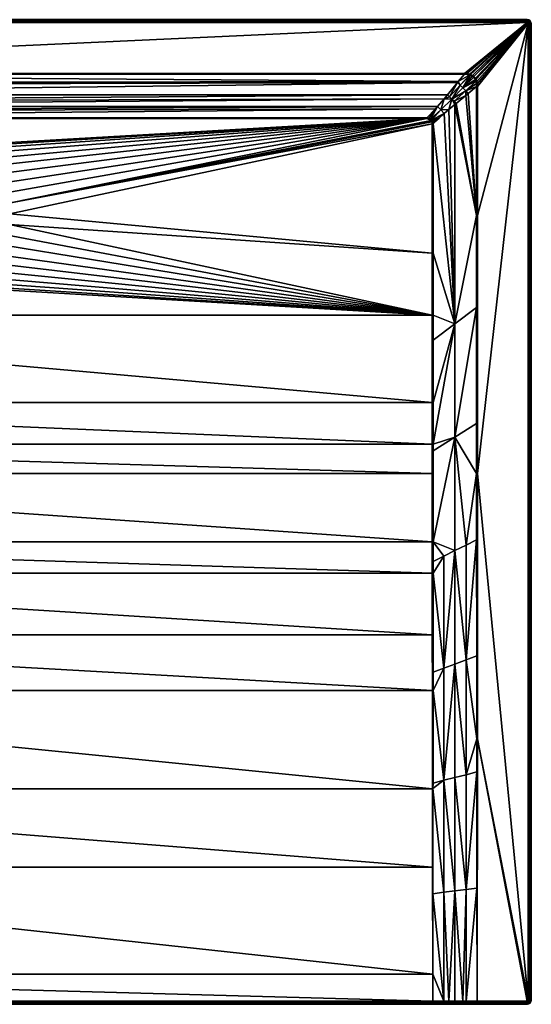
# Model space of a CAD drawing. Header units: millimetres. Extents: x 1 to 1201, y -1002 to -2.
# Tile 20 of 20: x 682 to 1201, y -1002 to -2. Entities that reach past the tile are written whole.
import ezdxf

# ---------------------------------------------------------------- set-up
doc = ezdxf.new("R2010")
doc.units = ezdxf.units.MM
doc.layers.get('0').update_dxf_attribs({"color": 54})

msp = doc.modelspace()

# ---------------------------------------------------------------- meshes
at = {"color": 7}
mesh = msp.add_polyface(dxfattribs=at)
corners = [(101.1, -107.9, 244.4), (101.1, -239, 244.4), (529.5, -199.3, 244.4), (101.1, -107.9, 244.4), (530.8, -188.5, 244.4), (101.4, -105.8, 244.4), (106.5, -102.5, 244.4), (106.5, -102.5, 244.4), (105.9, -102.5, 244.4), (102.9, -103.5, 244.4), (102, -104.4, 244.4), (103.1, -103.4, 244.4), (104.3, -102.8, 244.4), (100.2, -107.9, 244.6), (91.1, -99.2, 247.6), (100.2, -107.9, 244.6), (4.6, -2, 256.4), (1196.6, -2, 229.4), (4.6, -2, 229.4), (104.1, -102.1, 244.5), (100.4, -95.4, 246.6), (102.7, -102.8, 244.5), (95.9, -90.3, 248.3), (102.5, -103, 244.5), (92.3, -93.7, 247.8), (102, -103.4, 244.5), (101.4, -104, 244.5), (105.9, -101.6, 244.5), (106.5, -101.6, 244.6), (106.5, -101.6, 244.6), (100.2, -107.9, 244.6), (100.6, -105.6, 244.5), (88.9, -97.3, 248.3), (100.2, -239, 244.6), (4.6, -5, 259.4), (1196.6, -3.9, 259.2), (4.6, -3.9, 259.2), (1196.6, -2.9, 258.5), (4.6, -2.9, 258.5)]
mesh.append_faces([[corners[k] for k in face] for face in [(0, 1, 2, 0), (0, 2, 3, 0), (3, 4, 5, 3), (5, 6, 7, 5), (5, 7, 8, 5), (9, 10, 11, 9), (11, 10, 5, 11), (11, 5, 12, 11), (12, 5, 8, 12), (13, 14, 15, 13), (16, 17, 18, 16), (19, 20, 21, 19), (21, 20, 22, 21), (21, 22, 23, 21), (23, 22, 24, 23), (23, 24, 25, 23), (25, 24, 26, 25), (19, 27, 20, 19), (20, 27, 28, 20), (20, 28, 29, 20), (13, 30, 14, 13), (31, 26, 32, 31), (6, 29, 28, 6), (6, 28, 7, 6), (7, 28, 27, 7), (7, 27, 8, 7), (8, 27, 19, 8), (8, 19, 12, 8), (12, 19, 21, 12), (12, 21, 11, 12), (11, 21, 23, 11), (11, 23, 9, 11), (9, 23, 25, 9), (9, 25, 10, 9), (25, 26, 10, 25), (10, 26, 31, 10), (10, 31, 5, 10), (5, 31, 30, 5), (5, 30, 3, 5), (3, 30, 13, 3), (33, 1, 0, 33), (33, 0, 15, 33), (15, 0, 3, 15), (15, 3, 13, 15), (34, 35, 36, 34), (36, 37, 38, 36)]], dxfattribs={"vtx3": -1, "color": 7})
mesh = msp.add_polyface(dxfattribs=at)
corners = [(551.4, -194, 232), (532.8, -188.9, 243.8), (532.6, -190.9, 243.8), (551.1, -195.3, 232), (531.6, -199.4, 243.8), (550.7, -204.3, 232), (531.9, -205.8, 243.8), (550.8, -204.7, 232), (532, -210, 243.8), (551.9, -213.2, 232), (534.1, -220.3, 243.8), (106.5, -102.5, 244.4), (569.1, -138.3, 244.4), (579.2, -134.2, 244.4), (544, -158.9, 244.4), (551.3, -150.8, 244.4), (559.7, -143.9, 244.4), (101.1, -107.9, 244.4), (529.5, -199.3, 244.4), (530.8, -188.5, 244.4), (533.7, -178, 244.4), (538.1, -168.1, 244.4), (101.4, -105.8, 244.4), (589.8, -131.7, 244.4), (600.6, -130.9, 244.4), (1094.8, -102.5, 244.4), (68.4, -57.5, 259.3), (75.6, -66, 256.4), (1126.5, -64.8, 256.8), (4.6, -5, 259.4), (68.4, -56.6, 259.4), (1196.6, -5, 259.4), (529.9, -210.2, 244.4), (531, -210.1, 244.3), (530.6, -199.4, 244.3), (531.9, -188.7, 244.3), (534.7, -178.4, 244.3), (539.1, -168.6, 244.3), (533.1, -220.6, 244.3), (543.6, -163.4, 243.8), (540, -169.1, 243.8), (536.6, -176.5, 243.8), (535.6, -178.7, 243.8), (1132.8, -57.5, 259.3), (4.6, -2.9, 258.5), (1196.6, -2.3, 257.6), (4.6, -2.3, 257.6), (1196.6, -2, 256.4), (4.6, -2, 256.4)]
mesh.append_faces([[corners[k] for k in face] for face in [(0, 1, 2, 0), (3, 2, 4, 3), (5, 4, 6, 5), (7, 6, 8, 7), (9, 8, 10, 9), (11, 12, 13, 11), (14, 15, 11, 14), (11, 15, 16, 11), (11, 16, 12, 11), (17, 18, 19, 17), (19, 20, 11, 19), (11, 20, 21, 11), (11, 21, 14, 11), (19, 11, 22, 19), (13, 23, 11, 13), (11, 23, 24, 11), (11, 24, 25, 11), (26, 27, 28, 26), (29, 30, 31, 29), (18, 32, 33, 18), (18, 34, 19, 18), (19, 34, 35, 19), (19, 35, 20, 19), (20, 35, 36, 20), (20, 36, 21, 20), (21, 36, 37, 21), (21, 37, 14, 21), (33, 32, 38, 33), (39, 37, 40, 39), (40, 37, 41, 40), (41, 37, 36, 41), (41, 36, 42, 41), (42, 36, 1, 42), (1, 36, 35, 1), (1, 35, 2, 1), (2, 35, 34, 2), (2, 34, 4, 2), (18, 33, 34, 18), (34, 33, 6, 34), (34, 6, 4, 34), (33, 10, 8, 33), (33, 8, 6, 33), (26, 43, 30, 26), (44, 45, 46, 44), (46, 47, 48, 46)]], dxfattribs={"vtx3": -1, "color": 7})
mesh = msp.add_polyface(dxfattribs=at)
corners = [(591.7, -152.9, 232), (579.8, -136.2, 243.8), (584.7, -154.8, 232), (578.6, -136.7, 243.8), (583.1, -155.3, 232), (570, -140.2, 243.8), (575, -159.1, 232), (565.1, -143.1, 243.8), (574.9, -159.2, 232), (560.9, -145.6, 243.8), (600.6, -152.1, 232), (600.6, -133, 243.8), (595.2, -152.6, 232), (593.2, -133.6, 243.8), (590.1, -133.8, 243.8), (591.9, -153.9, 231.6), (600.6, -153.1, 231.6), (583.4, -156.2, 231.6), (592.1, -154.9, 231.4), (600.6, -154.2, 231.4), (559.7, -143.9, 244.4), (552, -151.6, 244.3), (560.3, -144.8, 244.3), (569.1, -138.3, 244.4), (569.5, -139.3, 244.3), (579.2, -134.2, 244.4), (579.5, -135.3, 244.3), (589.8, -131.7, 244.4), (589.9, -132.8, 244.3), (600.6, -130.9, 244.4), (600.6, -132, 244.3), (553.2, -152, 243.8), (1094.8, -102.5, 244.4), (106.5, -101.6, 244.6), (106.5, -102.5, 244.4), (68.4, -56.6, 259.4), (1132.8, -57.5, 259.3), (1132.8, -56.6, 259.4), (4.6, -5, 259.4), (1196.6, -5, 259.4), (1196.6, -3.9, 259.2), (4.6, -3.9, 259.2), (1196.6, -2.9, 258.5), (4.6, -2.9, 258.5), (1196.6, -2.3, 257.6), (4.6, -2.3, 257.6), (1196.6, -2, 256.4)]
mesh.append_faces([[corners[k] for k in face] for face in [(0, 1, 2, 0), (2, 1, 3, 2), (2, 3, 4, 2), (4, 3, 5, 4), (4, 5, 6, 4), (6, 5, 7, 6), (8, 7, 9, 8), (10, 11, 12, 10), (12, 11, 13, 12), (12, 13, 0, 12), (0, 13, 14, 0), (0, 14, 1, 0), (12, 15, 16, 12), (12, 0, 15, 12), (15, 0, 2, 15), (15, 2, 17, 15), (16, 10, 12, 16), (15, 18, 16, 15), (16, 18, 19, 16), (20, 21, 22, 20), (20, 22, 23, 20), (23, 22, 24, 23), (23, 24, 25, 23), (25, 24, 26, 25), (25, 26, 27, 25), (27, 26, 28, 27), (27, 28, 29, 27), (14, 13, 28, 14), (28, 13, 30, 28), (28, 30, 29, 28), (14, 28, 1, 14), (1, 28, 26, 1), (1, 26, 3, 1), (3, 26, 24, 3), (3, 24, 5, 3), (5, 24, 7, 5), (7, 24, 22, 7), (7, 22, 9, 7), (9, 22, 31, 9), (13, 11, 30, 13), (32, 33, 34, 32), (35, 36, 37, 35), (38, 39, 40, 38), (41, 40, 42, 41), (43, 42, 44, 43), (45, 44, 46, 45)]], dxfattribs={"vtx3": -1, "color": 7})
mesh = msp.add_polyface(dxfattribs=at)
corners = [(1094.8, -102.5, 244.4), (657.2, -158.9, 244.4), (663.1, -168.1, 244.4), (667.6, -178, 244.4), (1099.8, -105.7, 244.4), (1099.3, -104.5, 244.4), (670.5, -188.5, 244.4), (1099.1, -104.3, 244.4), (632.2, -138.3, 244.4), (641.5, -143.9, 244.4), (649.9, -150.8, 244.4), (1096.9, -102.8, 244.4), (1098.2, -103.4, 244.4), (1100.1, -107.4, 244.4), (1100.1, -107.9, 244.4), (1100.1, -107.9, 244.4), (671.7, -199.3, 244.4), (1100.1, -239, 244.4), (1126.5, -64.8, 256.8), (1132.8, -57.5, 259.3), (68.4, -57.5, 259.3), (77.9, -68.6, 255.6), (1125.6, -65.9, 256.4), (85.7, -78.2, 252.4), (1115.5, -78.2, 252.3), (91.6, -85.4, 249.9), (1112.2, -82.3, 251), (1196.6, -2, 256.4), (1196.6, -2, 229.4), (4.6, -2, 256.4), (1196.6, -5, 259.4), (68.4, -56.6, 259.4), (1132.8, -56.6, 259.4), (1098.6, -102.9, 244.5), (1099.2, -103.4, 244.5), (1108.9, -93.7, 247.8), (1094.8, -101.6, 244.6), (1094.8, -101.6, 244.6), (1103.4, -92.5, 247.6), (1097.1, -102.1, 244.5), (1105.3, -90.3, 248.3), (1101.1, -107.9, 244.6), (1101.1, -107.9, 244.6), (1101.1, -239, 244.6), (1101.1, -107.9, 244.6), (1101, -107.3, 244.5), (1100.6, -105.5, 244.5), (1099.9, -104.1, 244.5), (1099.7, -103.9, 244.5)]
mesh.append_faces([[corners[k] for k in face] for face in [(0, 1, 2, 0), (0, 2, 3, 0), (4, 5, 6, 4), (6, 5, 7, 6), (0, 8, 9, 0), (0, 9, 10, 0), (0, 6, 7, 0), (0, 7, 11, 0), (11, 7, 12, 11), (13, 4, 14, 13), (14, 4, 6, 14), (14, 6, 15, 14), (15, 6, 16, 15), (15, 16, 17, 15), (18, 19, 20, 18), (18, 21, 22, 18), (22, 23, 24, 22), (24, 25, 26, 24), (27, 28, 29, 27), (30, 31, 32, 30), (33, 34, 35, 33), (36, 37, 38, 36), (38, 37, 39, 38), (39, 33, 40, 39), (41, 15, 42, 41), (42, 15, 17, 42), (42, 17, 43, 42), (15, 41, 44, 15), (15, 44, 14, 15), (14, 44, 45, 14), (14, 45, 13, 14), (13, 45, 46, 13), (13, 46, 4, 13), (4, 46, 47, 4), (4, 47, 5, 4), (5, 47, 48, 5), (5, 48, 7, 5), (7, 48, 34, 7), (7, 34, 12, 7), (34, 33, 12, 34), (12, 33, 39, 12), (12, 39, 11, 12), (11, 39, 37, 11), (11, 37, 0, 11), (0, 37, 36, 0)]], dxfattribs={"vtx3": -1, "color": 7})
mesh = msp.add_polyface(dxfattribs=at)
corners = [(1101.1, -302, 244.6), (1101.1, -327.4, 244.7), (1123.1, -310.9, 251.9), (1101.1, -107.9, 244.6), (1101.1, -239, 244.6), (1145.2, -200.9, 259.3), (1145.2, -294.4, 259.3), (1123.1, -426.1, 252.3), (1145.2, -412.3, 259.3), (1145.2, -463.1, 259.3), (1134.4, -535.7, 256.3), (1145.2, -530.2, 259.3), (1134.4, -652.3, 256.9), (1101, -564.2, 247.3), (1111.9, -660.7, 251.9), (1111.9, -547, 250.1), (1101, -552.4, 247.1), (1101, -532.5, 246.7), (1123.1, -541.3, 253.2), (1101.1, -390.9, 244.9), (1101.1, -433.2, 245.3), (1101.1, -439.9, 245.4), (1200.6, -6, 256.4), (1200.6, -998, 229.4), (1200.6, -6, 229.4), (1197.6, -6, 259.4), (1146.1, -463.1, 259.4), (1197.6, -998, 259.4), (1100.2, -564.2, 247.2), (1100.2, -532.5, 246.6), (1100.1, -302, 244.4), (1100.1, -390.9, 244.8), (1100.1, -433.2, 245.1), (1145.3, -648.2, 259.3), (1146.1, -200.9, 259.4), (1198.8, -998, 259.2), (1198.8, -6, 259.2), (1199.7, -998, 258.5), (1199.7, -6, 258.5), (1200.4, -998, 257.6), (1200.4, -6, 257.6), (1200.6, -998, 256.4)]
mesh.append_faces([[corners[k] for k in face] for face in [(0, 1, 2, 0), (2, 3, 4, 2), (2, 4, 0, 2), (5, 2, 6, 5), (6, 2, 7, 6), (6, 7, 8, 6), (9, 10, 11, 9), (11, 10, 12, 11), (13, 14, 15, 13), (13, 15, 16, 13), (17, 18, 7, 17), (1, 19, 2, 1), (2, 19, 20, 2), (2, 20, 7, 2), (7, 20, 21, 7), (7, 21, 17, 7), (15, 18, 17, 15), (15, 17, 16, 15), (18, 12, 10, 18), (18, 10, 7, 18), (7, 10, 9, 7), (7, 9, 8, 7), (22, 23, 24, 22), (25, 26, 27, 25), (28, 13, 16, 28), (29, 16, 17, 29), (0, 30, 1, 0), (1, 31, 19, 1), (19, 31, 32, 19), (19, 32, 20, 19), (20, 32, 21, 20), (4, 30, 0, 4), (33, 26, 11, 33), (5, 6, 34, 5), (34, 6, 8, 34), (34, 8, 26, 34), (26, 8, 9, 26), (26, 9, 11, 26), (25, 27, 35, 25), (25, 35, 36, 25), (36, 35, 37, 36), (36, 37, 38, 36), (38, 37, 39, 38), (38, 39, 40, 38), (40, 39, 41, 40), (40, 41, 22, 40)]], dxfattribs={"vtx3": -1, "color": 7})
mesh = msp.add_polyface(dxfattribs=at)
corners = [(1145.2, -69.8, 259.3), (1136.7, -77.1, 256.4), (1145.2, -200.9, 259.3), (1134.1, -79.2, 255.6), (1124.4, -87.1, 252.4), (1141.1, -58.7, 259.4), (1142.4, -59.7, 259.4), (1196.6, -5, 259.4), (1143.9, -61.4, 259.4), (1197.6, -6, 259.4), (1144.6, -62.5, 259.4), (1145.5, -64.9, 259.4), (1145.9, -66.7, 259.4), (1146.1, -69.8, 259.4), (1135.1, -56.7, 259.4), (1138, -57.3, 259.4), (1138.9, -57.6, 259.4), (1146.1, -200.9, 259.4), (1146.1, -463.1, 259.4), (1145, -66.8, 259.3), (1144.7, -65.1, 259.3), (1144.5, -64.5, 259.3), (1138.7, -58.3, 259.3), (1131.3, -71.4, 255.6), (1140.7, -59.3, 259.3), (1142.2, -60.5, 259.3), (1141.9, -60.2, 259.3), (1134.1, -74.2, 255.8), (1143.9, -62.9, 259.3), (1143.3, -61.8, 259.3), (1137.8, -58, 259.3), (1138.2, -58.1, 259.3)]
mesh.append_faces([[corners[k] for k in face] for face in [(0, 1, 2, 0), (2, 1, 3, 2), (2, 3, 4, 2), (5, 6, 7, 5), (6, 8, 9, 6), (9, 8, 10, 9), (10, 11, 9, 10), (9, 11, 12, 9), (9, 12, 13, 9), (14, 15, 7, 14), (7, 16, 5, 7), (13, 17, 9, 13), (9, 17, 18, 9), (19, 20, 21, 19), (22, 23, 24, 22), (24, 23, 25, 24), (24, 25, 26, 24), (27, 1, 0, 27), (0, 19, 27, 0), (27, 19, 21, 27), (23, 21, 28, 23), (23, 28, 25, 23), (25, 28, 29, 25), (14, 30, 15, 14), (15, 30, 31, 15), (15, 31, 16, 15), (31, 22, 16, 31), (16, 22, 24, 16), (16, 24, 5, 16), (5, 24, 26, 5), (5, 26, 6, 5), (6, 26, 25, 6), (6, 25, 8, 6), (25, 29, 8, 25), (8, 29, 28, 8), (8, 28, 10, 8), (10, 28, 21, 10), (10, 21, 11, 10), (21, 20, 11, 21), (11, 20, 19, 11), (11, 19, 12, 11), (12, 19, 0, 12), (12, 0, 13, 12), (2, 17, 0, 2), (0, 17, 13, 0)]], dxfattribs={"vtx3": -1, "color": 7})
mesh = msp.add_polyface(dxfattribs=at)
corners = [(1197, -5.1, 259.4), (1196.6, -5, 259.4), (1197.3, -5.3, 259.4), (1142.4, -59.7, 259.4), (1197.5, -5.7, 259.4), (1197.6, -6, 259.4), (1138, -57.3, 259.4), (1138.9, -57.6, 259.4), (1132.8, -56.6, 259.4), (1135.1, -56.7, 259.4), (1200.6, -6, 256.4), (1200.6, -6, 229.4), (1200.3, -4.5, 229.4), (1200.3, -4.5, 256.4), (1199.4, -3.2, 229.4), (1199.4, -3.2, 256.4), (1198.1, -2.3, 229.4), (1198.1, -2.3, 256.4), (1196.6, -2, 229.4), (1196.6, -2, 256.4), (1198.8, -6, 259.2), (1198.6, -5.2, 259.2), (1198.1, -4.5, 259.2), (1197.4, -4.1, 259.2), (1196.6, -3.9, 259.2), (1199.7, -6, 258.5), (1199.5, -4.8, 258.5), (1198.8, -3.8, 258.5), (1197.8, -3.2, 258.5), (1196.6, -2.9, 258.5), (1200.4, -6, 257.6), (1200.1, -4.6, 257.6), (1199.3, -3.4, 257.6), (1198.1, -2.6, 257.6), (1196.6, -2.3, 257.6)]
mesh.append_faces([[corners[k] for k in face] for face in [(0, 1, 2, 0), (2, 1, 3, 2), (2, 3, 4, 2), (4, 3, 5, 4), (1, 6, 7, 1), (1, 8, 9, 1), (10, 11, 12, 10), (10, 12, 13, 10), (13, 12, 14, 13), (13, 14, 15, 13), (15, 14, 16, 15), (15, 16, 17, 15), (17, 16, 18, 17), (17, 18, 19, 17), (5, 20, 4, 5), (4, 20, 21, 4), (4, 21, 2, 4), (2, 21, 22, 2), (2, 22, 0, 2), (0, 22, 23, 0), (0, 23, 1, 0), (1, 23, 24, 1), (20, 25, 21, 20), (21, 25, 26, 21), (21, 26, 22, 21), (22, 26, 27, 22), (22, 27, 23, 22), (23, 27, 28, 23), (23, 28, 24, 23), (24, 28, 29, 24), (25, 30, 26, 25), (26, 30, 31, 26), (26, 31, 27, 26), (27, 31, 32, 27), (27, 32, 28, 27), (28, 32, 33, 28), (28, 33, 29, 28), (29, 33, 34, 29), (30, 10, 31, 30), (31, 10, 13, 31), (31, 13, 32, 31), (32, 13, 15, 32), (32, 15, 33, 32), (33, 15, 17, 33), (33, 17, 34, 33), (34, 17, 19, 34)]], dxfattribs={"vtx3": -1, "color": 7})
mesh = msp.add_polyface(dxfattribs=at)
corners = [(1145.2, -530.2, 259.3), (1134.4, -652.3, 256.9), (1145.3, -648.2, 259.3), (1145.4, -732.4, 259.4), (1134.4, -768.9, 257.7), (1145.4, -766.1, 259.4), (1134.4, -885.5, 258.5), (1145.5, -884.1, 259.4), (1134.4, -999, 259.4), (1145.6, -999, 259.4), (1200.6, -998, 256.4), (1200.6, -998, 229.4), (1200.6, -6, 256.4), (1197.6, -998, 259.4), (1146.1, -463.1, 259.4), (1145.9, -732.4, 259.4), (1197.3, -998.7, 259.4), (1197.5, -998.4, 259.4), (1197, -999, 259.4), (1196.6, -999, 259.4), (1145.6, -999, 259.4), (1200.3, -999.6, 256.4), (1200.3, -999.6, 229.4), (1145.6, -1000.2, 259.2), (1145.6, -1000.2, 259.2), (1145.6, -1000.2, 259.2), (1196.6, -1000.2, 259.2), (1197.4, -1000, 259.2), (1198.1, -999.6, 259.2), (1198.6, -998.9, 259.2), (1198.8, -998, 259.2), (1198.8, -1000.2, 258.5), (1199.5, -999.2, 258.5), (1199.7, -998, 258.5), (1199.3, -1000.7, 257.6), (1200.1, -999.5, 257.6), (1200.4, -998, 257.6), (1199.4, -1000.9, 256.4)]
mesh.append_faces([[corners[k] for k in face] for face in [(0, 1, 2, 0), (2, 1, 3, 2), (3, 1, 4, 3), (3, 4, 5, 3), (5, 4, 6, 5), (5, 6, 7, 5), (7, 6, 8, 7), (7, 8, 9, 7), (10, 11, 12, 10), (13, 14, 15, 13), (16, 17, 18, 16), (18, 17, 13, 18), (18, 13, 19, 18), (19, 13, 15, 19), (19, 15, 20, 19), (21, 22, 11, 21), (21, 11, 10, 21), (9, 20, 7, 9), (7, 20, 15, 7), (7, 15, 5, 7), (5, 15, 3, 5), (3, 15, 2, 3), (2, 15, 14, 2), (8, 23, 24, 8), (8, 24, 9, 8), (20, 9, 25, 20), (20, 25, 19, 20), (19, 25, 26, 19), (19, 26, 18, 19), (18, 26, 27, 18), (18, 27, 16, 18), (16, 27, 28, 16), (16, 28, 17, 16), (17, 28, 29, 17), (17, 29, 13, 17), (13, 29, 30, 13), (28, 31, 29, 28), (29, 31, 32, 29), (29, 32, 30, 29), (30, 32, 33, 30), (32, 34, 35, 32), (32, 35, 33, 32), (33, 35, 36, 33), (35, 37, 21, 35), (35, 21, 36, 35), (36, 21, 10, 36)]], dxfattribs={"vtx3": -1, "color": 7})
mesh = msp.add_polyface(dxfattribs=at)
corners = [(1123.1, -88.2, 251.9), (1117.1, -93.1, 249.9), (1123.1, -310.9, 251.9), (1112.3, -97.3, 248.3), (1107.2, -101.9, 246.6), (1101.1, -107.9, 244.6), (1101.1, -107.9, 244.6), (1124.4, -87.1, 252.4), (1145.2, -200.9, 259.3), (1134.1, -79.2, 255.6), (1136.7, -77.1, 256.4), (1134.1, -74.2, 255.8), (1144.5, -64.5, 259.3), (1131.3, -71.4, 255.6), (1108.9, -93.7, 247.8), (1099.2, -103.4, 244.5), (1099.7, -103.9, 244.5), (1100.6, -105.5, 244.5), (1099.9, -104.1, 244.5), (1101, -107.3, 244.5), (1101.1, -107.9, 244.6), (1103.4, -92.5, 247.6), (1097.1, -102.1, 244.5), (1105.3, -90.3, 248.3), (1122.3, -84.8, 251.8), (1120.1, -82.6, 251.7), (1117.8, -80.3, 251.8), (1115.5, -78.2, 252.3), (1112.2, -82.3, 251), (1098.6, -102.9, 244.5), (1128.4, -68.6, 255.8), (1125.6, -65.9, 256.4), (1126.5, -64.8, 256.8), (1138.2, -58.1, 259.3), (1132.8, -57.5, 259.3), (1137.8, -58, 259.3), (1135, -57.5, 259.3), (1138.7, -58.3, 259.3), (1132.8, -56.6, 259.4), (1135.1, -56.7, 259.4)]
mesh.append_faces([[corners[k] for k in face] for face in [(0, 1, 2, 0), (2, 1, 3, 2), (4, 5, 3, 4), (3, 5, 6, 3), (3, 6, 2, 3), (7, 0, 8, 7), (8, 0, 2, 8), (9, 10, 11, 9), (11, 12, 13, 11), (14, 15, 16, 14), (17, 4, 18, 17), (18, 4, 3, 18), (17, 19, 4, 17), (4, 19, 20, 4), (4, 20, 5, 4), (21, 22, 23, 21), (7, 24, 0, 7), (0, 24, 25, 0), (0, 25, 1, 0), (1, 25, 14, 1), (1, 14, 3, 1), (3, 14, 16, 3), (3, 16, 18, 3), (26, 27, 28, 26), (23, 29, 14, 23), (23, 14, 28, 23), (28, 14, 25, 28), (28, 25, 26, 28), (26, 25, 30, 26), (27, 26, 31, 27), (31, 26, 30, 31), (31, 30, 32, 31), (32, 30, 33, 32), (32, 33, 34, 32), (34, 33, 35, 34), (34, 35, 36, 34), (7, 9, 24, 7), (24, 9, 11, 24), (24, 11, 25, 24), (25, 11, 13, 25), (25, 13, 30, 25), (30, 13, 37, 30), (30, 37, 33, 30), (38, 34, 36, 38), (38, 36, 39, 38), (39, 36, 35, 39)]], dxfattribs={"vtx3": -1, "color": 7})
mesh = msp.add_polyface(dxfattribs=at)
corners = [(626.4, -159.2, 232), (640.3, -145.6, 243.8), (636.1, -143.1, 243.8), (626.2, -159.1, 232), (631.2, -140.2, 243.8), (618.2, -155.3, 232), (622.6, -136.7, 243.8), (616.5, -154.8, 232), (621.4, -136.2, 243.8), (609.5, -152.9, 232), (611.2, -133.8, 243.8), (606, -152.6, 232), (608.1, -133.6, 243.8), (600.6, -152.1, 232), (600.6, -133, 243.8), (1126.5, -64.8, 256.8), (75.6, -66, 256.4), (77.9, -68.6, 255.6), (1125.6, -65.9, 256.4), (85.7, -78.2, 252.4), (1115.5, -78.2, 252.3), (91.6, -85.4, 249.9), (1112.2, -82.3, 251), (95.9, -90.3, 248.3), (1105.3, -90.3, 248.3), (100.4, -95.4, 246.6), (1103.4, -92.5, 247.6), (106.5, -101.6, 244.6), (609.4, -153.9, 231.6), (600.6, -153.1, 231.6), (600.6, -154.2, 231.4), (632.2, -138.3, 244.4), (622.1, -134.2, 244.4), (621.8, -135.3, 244.3), (641.5, -143.9, 244.4), (631.7, -139.3, 244.3), (611.3, -132.8, 244.3), (611.5, -131.7, 244.4), (600.6, -132, 244.3), (600.6, -130.9, 244.4), (640.9, -144.8, 244.3), (648.1, -152, 243.8), (649.2, -151.6, 244.3), (649.9, -150.8, 244.4)]
mesh.append_faces([[corners[k] for k in face] for face in [(0, 1, 2, 0), (3, 2, 4, 3), (3, 4, 5, 3), (5, 4, 6, 5), (5, 6, 7, 5), (7, 6, 8, 7), (7, 8, 9, 7), (9, 8, 10, 9), (9, 10, 11, 9), (11, 10, 12, 11), (11, 12, 13, 11), (13, 12, 14, 13), (15, 16, 17, 15), (18, 17, 19, 18), (20, 19, 21, 20), (22, 21, 23, 22), (24, 23, 25, 24), (26, 25, 27, 26), (7, 9, 28, 7), (28, 9, 11, 28), (28, 11, 29, 28), (29, 11, 13, 29), (29, 30, 28, 29), (31, 32, 33, 31), (34, 31, 35, 34), (33, 32, 36, 33), (36, 32, 37, 36), (36, 37, 38, 36), (39, 38, 37, 39), (2, 1, 40, 2), (40, 1, 41, 40), (40, 41, 42, 40), (4, 2, 35, 4), (35, 2, 40, 35), (35, 40, 34, 35), (34, 40, 43, 34), (31, 33, 35, 31), (35, 33, 6, 35), (35, 6, 4, 35), (38, 14, 12, 38), (38, 12, 36, 38), (36, 12, 10, 36), (36, 10, 33, 36), (33, 10, 8, 33), (33, 8, 6, 33)]], dxfattribs={"vtx3": -1, "color": 7})
mesh = msp.add_polyface(dxfattribs=at)
corners = [(650.5, -204.7, 232), (669.2, -210, 243.8), (669.4, -205.8, 243.8), (650.5, -204.3, 232), (669.6, -199.4, 243.8), (650.1, -195.3, 232), (668.6, -190.9, 243.8), (649.8, -194, 232), (668.4, -188.9, 243.8), (648.1, -186.6, 232), (665.6, -178.7, 243.8), (646.9, -183.6, 232), (664.6, -176.5, 243.8), (649.3, -213.2, 232), (667.1, -220.5, 243.8), (667.2, -220.3, 243.8), (649.9, -150.8, 244.4), (657.2, -158.9, 244.4), (1094.8, -102.5, 244.4), (622.1, -134.2, 244.4), (632.2, -138.3, 244.4), (667.6, -178, 244.4), (670.5, -188.5, 244.4), (600.6, -130.9, 244.4), (611.5, -131.7, 244.4), (1112.2, -82.3, 251), (95.9, -90.3, 248.3), (1105.3, -90.3, 248.3), (100.4, -95.4, 246.6), (1103.4, -92.5, 247.6), (106.5, -101.6, 244.6), (1094.8, -101.6, 244.6), (663.1, -168.1, 244.4), (656.3, -159.6, 244.3), (662.2, -168.6, 244.3), (666.5, -178.4, 244.3), (669.4, -188.7, 244.3), (671.7, -199.3, 244.4), (670.6, -199.4, 244.3), (671.3, -210.2, 244.4), (670.2, -210.1, 244.3), (669.2, -220.9, 244.4), (668.2, -220.6, 244.3), (661.3, -169.1, 243.8), (657.6, -163.4, 243.8), (655.5, -160.2, 243.8)]
mesh.append_faces([[corners[k] for k in face] for face in [(0, 1, 2, 0), (0, 2, 3, 0), (3, 2, 4, 3), (5, 4, 6, 5), (7, 6, 8, 7), (9, 8, 10, 9), (11, 10, 12, 11), (13, 14, 15, 13), (13, 15, 1, 13), (16, 17, 18, 16), (19, 20, 18, 19), (21, 22, 18, 21), (18, 23, 24, 18), (18, 24, 19, 18), (25, 26, 27, 25), (27, 28, 29, 27), (29, 30, 31, 29), (32, 17, 33, 32), (32, 34, 21, 32), (21, 34, 35, 21), (21, 35, 22, 21), (22, 35, 36, 22), (22, 36, 37, 22), (37, 36, 38, 37), (37, 38, 39, 37), (39, 38, 40, 39), (39, 40, 41, 39), (41, 40, 42, 41), (15, 42, 1, 15), (1, 42, 40, 1), (1, 40, 2, 1), (2, 40, 38, 2), (2, 38, 4, 2), (4, 38, 6, 4), (6, 38, 36, 6), (6, 36, 8, 6), (8, 36, 10, 8), (10, 36, 35, 10), (10, 35, 12, 10), (12, 35, 34, 12), (12, 34, 43, 12), (32, 33, 34, 32), (34, 33, 44, 34), (34, 44, 43, 34), (33, 45, 44, 33), (31, 30, 18, 31)]], dxfattribs={"vtx3": -1, "color": 7})
mesh = msp.add_polyface(dxfattribs=at)
corners = [(644.6, -225.4, 232), (658.6, -239.6, 243.8), (661.4, -234.3, 243.8), (646.6, -221.7, 232), (663.6, -230.3, 243.8), (648.6, -215.4, 232), (667.1, -220.5, 243.8), (653.7, -249.4, 244.4), (1100.1, -302, 244.4), (660.3, -240.7, 244.4), (665.5, -231.1, 244.4), (627.2, -268, 244.4), (616.8, -271.3, 244.4), (606.1, -273, 244.4), (101.1, -302, 244.4), (1100.1, -239, 244.4), (671.7, -199.3, 244.4), (671.3, -210.2, 244.4), (669.2, -220.9, 244.4), (645.9, -256.9, 244.4), (637, -263.2, 244.4), (1100.1, -390.9, 244.8), (101.1, -390.9, 244.8), (1100.1, -433.2, 245.1), (101.1, -433.2, 245.1), (1100.2, -463.1, 245.6), (101.1, -463.1, 245.6), (1100.2, -532.5, 246.6), (101, -532.5, 246.6), (1100.2, -564.2, 247.2), (101, -564.2, 247.2), (1100.2, -626.9, 248.6), (668.2, -220.6, 244.3), (664.5, -230.7, 244.3), (659.4, -240.1, 244.3), (652.9, -248.6, 244.3), (652.2, -248, 243.8), (645.2, -256.1, 244.3), (653.1, -246.7, 243.8), (667.2, -220.3, 243.8), (1101, -552.4, 247.1), (1101, -532.5, 246.7), (1101.1, -439.9, 245.4), (1101.1, -327.4, 244.7), (1101.1, -239, 244.6)]
mesh.append_faces([[corners[k] for k in face] for face in [(0, 1, 2, 0), (3, 2, 4, 3), (3, 4, 5, 3), (5, 4, 6, 5), (7, 8, 9, 7), (9, 8, 10, 9), (11, 12, 8, 11), (8, 12, 13, 8), (8, 13, 14, 8), (15, 16, 17, 15), (15, 17, 8, 15), (8, 17, 18, 8), (8, 18, 10, 8), (7, 19, 8, 7), (8, 19, 20, 8), (8, 20, 11, 8), (8, 14, 21, 8), (21, 22, 23, 21), (23, 24, 25, 23), (25, 26, 27, 25), (27, 28, 29, 27), (29, 30, 31, 29), (18, 32, 10, 18), (10, 32, 33, 10), (10, 33, 9, 10), (9, 33, 34, 9), (9, 34, 7, 9), (7, 34, 35, 7), (7, 35, 19, 7), (36, 37, 35, 36), (36, 35, 38, 36), (38, 35, 34, 38), (38, 34, 1, 38), (1, 34, 2, 1), (2, 34, 33, 2), (2, 33, 4, 2), (4, 33, 6, 4), (6, 33, 32, 6), (6, 32, 39, 6), (29, 40, 27, 29), (27, 41, 25, 27), (25, 41, 42, 25), (25, 42, 23, 25), (43, 8, 21, 43), (44, 15, 8, 44)]], dxfattribs={"vtx3": -1, "color": 7})
mesh = msp.add_polyface(dxfattribs=at)
corners = [(571.2, -242.5, 232), (558.9, -256.9, 243.8), (565.3, -261.4, 243.8), (578.9, -247.1, 232), (571.7, -264.5, 243.8), (579.7, -247.3, 232), (574.8, -266.1, 243.8), (587.3, -250.2, 232), (584.9, -269.3, 243.8), (589.9, -250.7, 232), (585.8, -269.4, 243.8), (596.1, -251.8, 232), (595.3, -270.9, 243.8), (600.6, -252, 232), (600.6, -270.9, 243.8), (1100.1, -390.9, 244.8), (101.1, -302, 244.4), (101.1, -390.9, 244.8), (1100.1, -433.2, 245.1), (101.1, -433.2, 245.1), (1100.2, -463.1, 245.6), (101.1, -463.1, 245.6), (1100.2, -532.5, 246.6), (101, -532.5, 246.6), (1100.2, -564.2, 247.2), (101, -564.2, 247.2), (587.6, -249.2, 231.6), (596.2, -250.8, 231.6), (605, -250.8, 231.6), (604.9, -249.7, 231.4), (596.3, -249.7, 231.4), (564.3, -263.2, 244.4), (574, -268, 244.4), (574.4, -267, 244.3), (564.8, -262.2, 244.3), (555.4, -256.9, 244.4), (556.1, -256.1, 244.3), (584.7, -270.2, 244.3), (584.4, -271.3, 244.4), (595.3, -271.9, 244.3), (556.7, -255.3, 243.8), (548.3, -248.6, 244.3), (606, -271.9, 244.3), (595.2, -273, 244.4)]
mesh.append_faces([[corners[k] for k in face] for face in [(0, 1, 2, 0), (3, 2, 4, 3), (3, 4, 5, 3), (5, 4, 6, 5), (5, 6, 7, 5), (7, 6, 8, 7), (7, 8, 9, 7), (9, 8, 10, 9), (9, 10, 11, 9), (11, 10, 12, 11), (11, 12, 13, 11), (13, 12, 14, 13), (15, 16, 17, 15), (18, 17, 19, 18), (20, 19, 21, 20), (22, 21, 23, 22), (24, 23, 25, 24), (26, 9, 27, 26), (9, 11, 27, 9), (27, 11, 13, 27), (27, 13, 28, 27), (27, 29, 30, 27), (27, 30, 26, 27), (31, 32, 33, 31), (31, 34, 35, 31), (35, 34, 36, 35), (33, 32, 37, 33), (37, 32, 38, 37), (37, 38, 39, 37), (40, 41, 36, 40), (40, 36, 1, 40), (1, 36, 34, 1), (1, 34, 2, 1), (31, 33, 34, 31), (34, 33, 4, 34), (34, 4, 2, 34), (14, 12, 39, 14), (39, 12, 10, 39), (39, 10, 37, 39), (37, 10, 8, 37), (37, 8, 33, 37), (33, 8, 6, 33), (33, 6, 4, 33), (42, 39, 43, 42), (43, 39, 38, 43)]], dxfattribs={"vtx3": -1, "color": 7})
mesh = msp.add_polyface(dxfattribs=at)
corners = [(1100.2, -626.9, 248.6), (101, -564.2, 247.2), (101, -626.9, 248.6), (1100.3, -683.4, 249.9), (100.9, -683.4, 249.9), (1100.6, -998.9, 259.3), (100.7, -971.4, 258.4), (100.6, -998.9, 259.3), (89.4, -660.7, 251.9), (100.2, -564.2, 247.3), (89.4, -547, 250.1), (100.4, -783, 252.6), (100.4, -777.3, 252.5), (89.4, -774.5, 254.2), (100.3, -683.4, 249.9), (100.3, -664.8, 249.5), (100.5, -889.7, 255.9), (89.4, -888.3, 256.7), (100.6, -971.4, 258.4), (89.4, -999, 259.3), (100.6, -998.9, 259.3), (100.6, -1002, 256.3), (4.6, -1002, 229.4), (1100.6, -1002, 256.3), (100.8, -862.6, 255.1), (100.9, -783.1, 252.6), (100.6, -1000.1, 259.1), (1100.6, -1000.1, 259.1), (100.6, -1001.1, 258.5), (1100.6, -1001.1, 258.5), (100.6, -1001.8, 257.5), (1100.6, -1001.8, 257.5), (100.6, -1002, 256.3), (100.6, -1001.8, 257.5), (100.6, -1001.1, 258.5), (100.6, -1000.1, 259.1), (86.3, -1000.1, 259.1), (86.3, -1001.1, 258.5), (86.3, -1001.8, 257.5)]
mesh.append_faces([[corners[k] for k in face] for face in [(0, 1, 2, 0), (3, 2, 4, 3), (5, 6, 7, 5), (8, 9, 10, 8), (11, 12, 13, 11), (13, 12, 14, 13), (13, 14, 8, 13), (8, 14, 15, 8), (8, 15, 9, 8), (16, 17, 18, 16), (18, 17, 19, 18), (18, 19, 20, 18), (16, 11, 17, 16), (17, 11, 13, 17), (21, 22, 23, 21), (20, 7, 18, 20), (18, 7, 6, 18), (18, 6, 16, 18), (16, 6, 24, 16), (16, 24, 11, 16), (11, 24, 25, 11), (11, 25, 12, 11), (12, 25, 4, 12), (12, 4, 14, 12), (14, 4, 15, 14), (15, 4, 2, 15), (15, 2, 9, 15), (9, 2, 1, 9), (5, 7, 26, 5), (27, 26, 28, 27), (29, 28, 30, 29), (31, 30, 21, 31), (32, 21, 33, 32), (33, 21, 30, 33), (33, 30, 34, 33), (34, 30, 28, 34), (34, 28, 35, 34), (35, 28, 26, 35), (35, 26, 20, 35), (20, 26, 7, 20), (20, 19, 35, 20), (35, 19, 36, 35), (33, 34, 37, 33), (36, 37, 34, 36), (36, 34, 35, 36), (33, 38, 32, 33)]], dxfattribs={"vtx3": -1, "color": 7})
mesh = msp.add_polyface(dxfattribs=at)
corners = [(1131.3, -999, 259.4), (1134.4, -999, 259.4), (1134.4, -885.5, 258.5), (1111.9, -888.3, 256.7), (1111.9, -999, 259.3), (1117, -999, 259.3), (1100.7, -889.7, 255.9), (1100.9, -683.4, 249.9), (1111.9, -774.5, 254.2), (1111.9, -660.7, 251.9), (1100.8, -783, 252.6), (1123.1, -886.9, 257.6), (1123.1, -999, 259.4), (1123.1, -771.7, 255.9), (1123.1, -656.5, 254.4), (1123.1, -541.3, 253.2), (1111.9, -547, 250.1), (1134.4, -768.9, 257.7), (1134.4, -652.3, 256.9), (1100.6, -1002, 256.3), (1196.6, -1002, 229.4), (1100.6, -1002, 256.3), (1131.3, -1002, 256.4), (1117, -1002, 256.3), (1117, -1000.1, 259.1), (1131.3, -1000.2, 259.2), (1131.3, -1001.2, 258.5), (1145.6, -1001.2, 258.5), (1145.6, -1001.2, 258.5), (1145.6, -1000.2, 259.2), (1145.6, -1002, 256.4), (1131.3, -1001.8, 257.5), (1145.6, -1001.8, 257.6), (1145.6, -1001.8, 257.6), (1117, -1001.8, 257.5), (1117, -1001.1, 258.5), (1100.6, -1001.8, 257.5), (1100.6, -1001.1, 258.5), (1100.6, -1000.1, 259.1)]
mesh.append_faces([[corners[k] for k in face] for face in [(0, 1, 2, 0), (3, 4, 5, 3), (3, 6, 4, 3), (7, 8, 9, 7), (8, 10, 3, 8), (8, 3, 11, 8), (11, 3, 5, 11), (11, 5, 12, 11), (11, 13, 8, 11), (8, 13, 14, 8), (8, 14, 9, 8), (9, 14, 15, 9), (9, 15, 16, 9), (12, 0, 11, 12), (11, 0, 2, 11), (11, 2, 13, 11), (13, 2, 17, 13), (13, 17, 14, 13), (14, 17, 18, 14), (14, 18, 15, 14), (19, 20, 21, 19), (21, 20, 22, 21), (21, 22, 23, 21), (12, 5, 24, 12), (1, 0, 25, 1), (25, 26, 27, 25), (25, 28, 29, 25), (25, 29, 1, 25), (22, 30, 31, 22), (31, 32, 26, 31), (26, 32, 33, 26), (26, 33, 27, 26), (23, 22, 34, 23), (34, 22, 31, 34), (34, 31, 35, 34), (35, 31, 26, 35), (35, 26, 24, 35), (24, 26, 25, 24), (24, 25, 12, 24), (12, 25, 0, 12), (36, 23, 34, 36), (37, 34, 35, 37), (38, 35, 24, 38), (38, 24, 4, 38), (4, 24, 5, 4)]], dxfattribs={"vtx3": -1, "color": 7})
mesh = msp.add_polyface(dxfattribs=at)
corners = [(1100.2, -626.9, 248.6), (101, -626.9, 248.6), (1100.3, -683.4, 249.9), (100.9, -683.4, 249.9), (1100.4, -783.1, 252.6), (100.9, -783.1, 252.6), (1100.5, -862.6, 255.1), (100.8, -862.6, 255.1), (1100.6, -971.4, 258.4), (100.7, -971.4, 258.4), (1100.6, -998.9, 259.3), (1100.8, -783, 252.6), (1100.7, -889.7, 255.9), (1111.9, -888.3, 256.7), (1111.9, -999, 259.3), (1100.7, -971.4, 258.4), (1100.6, -998.9, 259.3), (1100.9, -777.3, 252.5), (1111.9, -774.5, 254.2), (1100.9, -683.4, 249.9), (1111.9, -660.7, 251.9), (1100.9, -664.8, 249.5), (1101, -564.2, 247.3), (1100.6, -1002, 256.3), (4.6, -1002, 229.4), (1196.6, -1002, 229.4), (1100.2, -564.2, 247.2), (1100.6, -1002, 256.3), (1100.6, -1001.8, 257.5), (1100.6, -1001.8, 257.5), (1100.6, -1001.1, 258.5), (1100.6, -1001.1, 258.5), (1100.6, -1000.1, 259.1), (1100.6, -1000.1, 259.1), (1117, -1002, 256.3), (1117, -1001.8, 257.5), (1117, -1001.1, 258.5), (100.6, -1000.1, 259.1), (100.6, -1001.1, 258.5), (100.6, -1001.8, 257.5), (100.6, -1002, 256.3)]
mesh.append_faces([[corners[k] for k in face] for face in [(0, 1, 2, 0), (2, 3, 4, 2), (4, 3, 5, 4), (4, 5, 6, 4), (6, 5, 7, 6), (6, 7, 8, 6), (8, 7, 9, 8), (8, 9, 10, 8), (11, 12, 13, 11), (14, 12, 15, 14), (14, 15, 16, 14), (17, 18, 19, 17), (19, 20, 21, 19), (21, 20, 22, 21), (17, 11, 18, 17), (23, 24, 25, 23), (10, 16, 8, 10), (8, 16, 15, 8), (8, 15, 6, 8), (6, 15, 12, 6), (6, 12, 4, 6), (12, 11, 4, 12), (4, 11, 17, 4), (4, 17, 2, 4), (2, 17, 19, 2), (2, 19, 0, 2), (0, 19, 21, 0), (0, 21, 26, 0), (21, 22, 26, 21), (23, 27, 28, 23), (28, 27, 29, 28), (28, 29, 30, 28), (30, 29, 31, 30), (30, 31, 32, 30), (32, 31, 33, 32), (32, 33, 10, 32), (10, 33, 16, 10), (14, 16, 33, 14), (27, 34, 29, 27), (29, 35, 31, 29), (31, 36, 33, 31), (10, 37, 32, 10), (32, 38, 30, 32), (30, 39, 28, 30), (28, 40, 23, 28)]], dxfattribs={"vtx3": -1, "color": 7})
mesh = msp.add_polyface(dxfattribs=at)
corners = [(1196.6, -1002, 256.4), (1145.6, -1002, 256.4), (1196.6, -1002, 229.4), (1131.3, -1002, 256.4), (1198.1, -1001.7, 229.4), (1198.1, -1001.7, 256.4), (1199.4, -1000.9, 229.4), (1199.4, -1000.9, 256.4), (1200.3, -999.6, 229.4), (1200.3, -999.6, 256.4), (1145.6, -1001.2, 258.5), (1145.6, -1001.2, 258.5), (1131.3, -1000.2, 259.2), (1131.3, -1001.8, 257.5), (1145.6, -1001.8, 257.6), (1145.6, -1001.8, 257.6), (1145.6, -1001.8, 257.6), (1145.6, -1001.8, 257.6), (1145.6, -1001.2, 258.5), (1145.6, -1001.2, 258.5), (1145.6, -1000.2, 259.2), (1145.6, -1000.2, 259.2), (1145.6, -999, 259.4), (1145.6, -1000.2, 259.2), (1145.6, -1000.2, 259.2), (1196.6, -1001.8, 257.6), (1196.6, -1000.2, 259.2), (1196.6, -1001.2, 258.5), (1197.4, -1000, 259.2), (1197.8, -1000.9, 258.5), (1198.1, -999.6, 259.2), (1198.8, -1000.2, 258.5), (1198.1, -1001.5, 257.6), (1199.3, -1000.7, 257.6), (1199.5, -999.2, 258.5), (1200.1, -999.5, 257.6)]
mesh.append_faces([[corners[k] for k in face] for face in [(0, 1, 2, 0), (2, 1, 3, 2), (0, 2, 4, 0), (0, 4, 5, 0), (5, 4, 6, 5), (5, 6, 7, 5), (7, 6, 8, 7), (7, 8, 9, 7), (10, 11, 12, 10), (13, 1, 14, 13), (14, 1, 15, 14), (14, 15, 16, 14), (15, 17, 16, 15), (16, 17, 18, 16), (16, 18, 10, 16), (10, 18, 11, 10), (11, 18, 19, 11), (11, 19, 20, 11), (21, 22, 23, 21), (21, 23, 20, 21), (20, 23, 24, 20), (20, 24, 11, 20), (1, 0, 25, 1), (21, 20, 26, 21), (26, 20, 19, 26), (26, 19, 27, 26), (19, 18, 27, 19), (27, 18, 17, 27), (27, 17, 25, 27), (25, 17, 15, 25), (25, 15, 1, 25), (26, 27, 28, 26), (28, 27, 29, 28), (28, 29, 30, 28), (30, 29, 31, 30), (27, 25, 29, 27), (29, 25, 32, 29), (29, 32, 31, 29), (31, 32, 33, 31), (31, 33, 34, 31), (25, 0, 32, 25), (32, 0, 5, 32), (32, 5, 33, 32), (33, 5, 7, 33), (33, 7, 35, 33)]], dxfattribs={"vtx3": -1, "color": 7})

doc.saveas('drawing.dxf')
